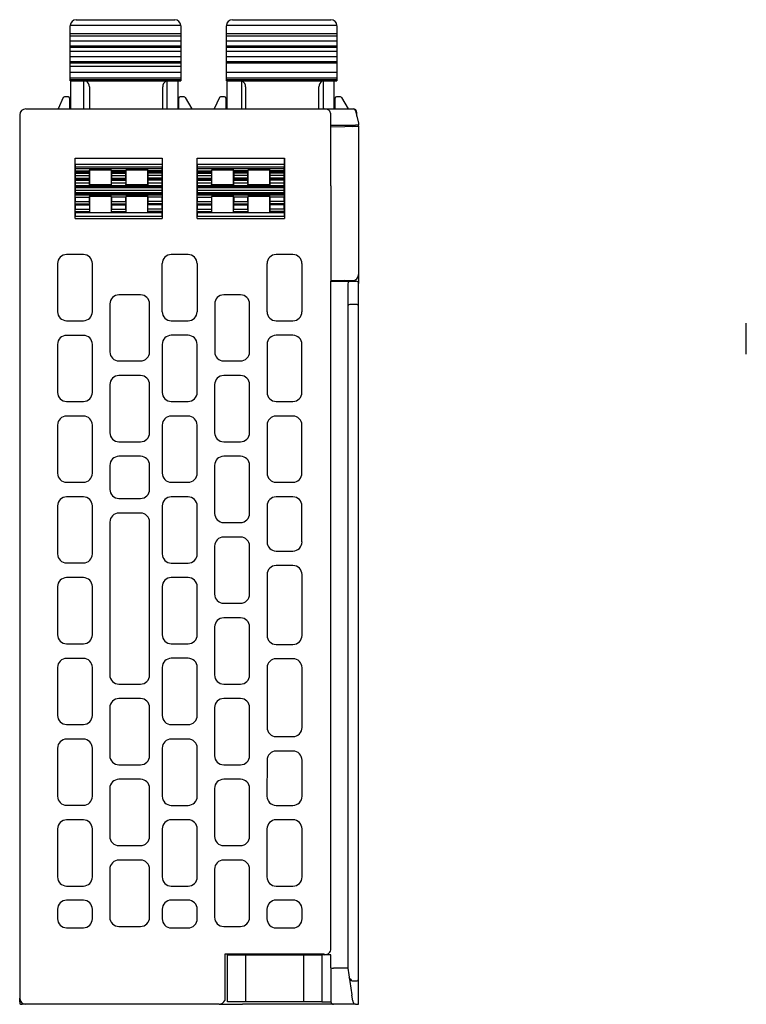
# Model space of a CAD drawing. Header units: millimetres. Extents: x 0 to 427, y 0 to 299.
# Tile 34 of 38: x 241 to 301, y 110 to 192. Entities that reach past the tile are written whole.
import ezdxf

# ---------------------------------------------------------------- set-up
doc = ezdxf.new("R2010")
doc.units = ezdxf.units.MM
doc.header["$MEASUREMENT"] = 0
doc.layers.add('Layer0000', color=7, linetype='Continuous', lineweight=25)

msp = doc.modelspace()

# ---------------------------------------------------------------- linework, layer by layer
at = {"layer": 'Layer0000', "color": 7, "linetype": 'Continuous', "lineweight": 25}
for p, q in [((244.72, 191.915), (244.72, 191.9)), ((253.919, 191.915), (244.72, 191.915)), ((244.72, 191.722), (244.72, 191.9)), ((244.72, 191.528), (244.72, 191.722)), ((245.22, 192.4), (253.42, 192.4)), ((253.92, 191.9), (253.919, 191.915)), ((253.92, 191.9), (253.92, 191.722)), ((253.92, 191.722), (253.92, 191.528)), ((257.72, 191.915), (257.72, 191.9)), ((266.919, 191.915), (257.72, 191.915)), ((257.72, 191.722), (257.72, 191.9)), ((257.72, 191.528), (257.72, 191.722)), ((258.22, 192.4), (266.42, 192.4)), ((266.92, 191.9), (266.919, 191.915)), ((266.92, 191.9), (266.92, 191.722)), ((266.92, 191.722), (266.92, 191.528)), ((244.72, 191.428), (244.72, 191.528)), ((244.72, 191.234), (244.72, 191.428)), ((244.72, 191.041), (244.72, 191.234)), ((253.92, 191.234), (244.72, 191.234)), ((244.72, 190.599), (244.72, 191.041)), ((253.92, 191.041), (244.72, 191.041)), ((253.92, 191.528), (253.92, 191.428)), ((253.92, 191.428), (253.92, 191.234)), ((253.92, 191.234), (253.92, 191.041)), ((253.92, 191.041), (253.92, 190.599)), ((257.72, 191.428), (257.72, 191.528)), ((257.72, 191.234), (257.72, 191.428)), ((257.72, 191.041), (257.72, 191.234)), ((266.92, 191.234), (257.72, 191.234)), ((257.72, 190.599), (257.72, 191.041)), ((266.92, 191.041), (257.72, 191.041)), ((266.92, 191.528), (266.92, 191.428)), ((266.92, 191.428), (266.92, 191.234)), ((266.92, 191.234), (266.92, 191.041)), ((266.92, 191.041), (266.92, 190.599)), ((244.72, 190.408), (244.72, 190.599)), ((253.92, 190.599), (244.72, 190.599)), ((244.72, 190.196), (244.72, 190.408)), ((244.72, 190.098), (244.72, 190.196)), ((253.92, 190.196), (244.72, 190.196)), ((244.72, 189.921), (244.72, 190.098)), ((253.92, 190.098), (244.72, 190.098)), ((253.92, 190.599), (253.92, 190.408)), ((253.92, 190.408), (253.92, 190.196)), ((253.92, 190.196), (253.92, 190.098)), ((253.92, 190.098), (253.92, 189.921)), ((257.72, 190.408), (257.72, 190.599)), ((266.92, 190.599), (257.72, 190.599)), ((257.72, 190.196), (257.72, 190.408)), ((257.72, 190.098), (257.72, 190.196)), ((266.92, 190.196), (257.72, 190.196)), ((257.72, 189.921), (257.72, 190.098)), ((266.92, 190.098), (257.72, 190.098)), ((266.92, 190.599), (266.92, 190.408)), ((266.92, 190.408), (266.92, 190.196)), ((266.92, 190.196), (266.92, 190.098)), ((266.92, 190.098), (266.92, 189.921)), ((244.72, 189.747), (244.72, 189.921)), ((244.72, 189.312), (244.72, 189.747)), ((253.92, 189.747), (244.72, 189.747)), ((244.72, 189.101), (244.72, 189.312)), ((253.92, 189.312), (244.72, 189.312)), ((253.92, 189.921), (253.92, 189.747)), ((253.92, 189.747), (253.92, 189.312)), ((253.92, 189.312), (253.92, 189.101)), ((257.72, 189.747), (257.72, 189.921)), ((257.72, 189.312), (257.72, 189.747)), ((266.92, 189.747), (257.72, 189.747)), ((257.72, 189.101), (257.72, 189.312)), ((266.92, 189.312), (257.72, 189.312)), ((266.92, 189.921), (266.92, 189.747)), ((266.92, 189.747), (266.92, 189.312)), ((266.92, 189.312), (266.92, 189.101)), ((244.72, 188.891), (244.72, 189.101)), ((244.72, 188.792), (244.72, 188.891)), ((253.92, 188.891), (244.72, 188.891)), ((244.72, 188.616), (244.72, 188.792)), ((253.92, 188.792), (244.72, 188.792)), ((244.72, 188.512), (244.72, 188.616)), ((244.72, 188.015), (244.72, 188.512)), ((253.92, 188.512), (244.72, 188.512)), ((253.92, 189.101), (253.92, 188.891)), ((253.92, 188.891), (253.92, 188.792)), ((253.92, 188.792), (253.92, 188.616)), ((253.92, 188.616), (253.92, 188.512)), ((253.92, 188.512), (253.92, 188.015)), ((257.72, 188.891), (257.72, 189.101)), ((257.72, 188.792), (257.72, 188.891)), ((266.92, 188.891), (257.72, 188.891)), ((257.72, 188.616), (257.72, 188.792)), ((266.92, 188.792), (257.72, 188.792)), ((257.72, 188.512), (257.72, 188.616)), ((257.72, 188.015), (257.72, 188.512)), ((266.92, 189.101), (266.92, 188.891)), ((266.92, 188.891), (266.92, 188.792)), ((266.92, 188.792), (266.92, 188.616)), ((266.92, 188.616), (266.92, 188.512)), ((266.92, 188.512), (266.92, 188.015)), ((244.72, 187.773), (244.72, 188.015)), ((253.92, 188.015), (244.72, 188.015)), ((244.72, 187.532), (244.72, 187.773)), ((253.92, 188.015), (253.92, 187.773)), ((253.92, 187.773), (253.92, 187.532)), ((257.72, 187.773), (257.72, 188.015)), ((266.92, 188.015), (257.72, 188.015)), ((257.72, 187.532), (257.72, 187.773)), ((266.92, 188.015), (266.92, 187.773)), ((266.92, 187.773), (266.92, 187.532)), ((244.72, 187.389), (244.72, 187.532)), ((253.92, 187.532), (244.72, 187.532)), ((244.72, 187.31), (244.72, 187.389)), ((253.92, 187.389), (244.72, 187.389)), ((244.72, 187.31), (253.92, 187.31)), ((244.769, 184.977), (244.769, 187.31)), ((245.869, 184.977), (245.869, 187.31)), ((252.769, 187.31), (252.769, 184.977)), ((253.669, 187.31), (253.669, 184.977)), ((253.92, 187.532), (253.92, 187.389)), ((253.92, 187.389), (253.92, 187.31)), ((257.72, 187.389), (257.72, 187.532)), ((266.92, 187.532), (257.72, 187.532)), ((257.72, 187.31), (257.72, 187.389)), ((266.92, 187.389), (257.72, 187.389)), ((257.72, 187.31), (266.92, 187.31)), ((257.769, 184.977), (257.769, 187.31)), ((258.969, 187.31), (258.969, 184.977)), ((265.769, 187.31), (265.769, 184.977)), ((266.669, 187.31), (266.669, 184.977)), ((266.92, 187.532), (266.92, 187.389)), ((266.92, 187.389), (266.92, 187.31)), ((246.32, 186.8), (246.32, 184.977)), ((252.42, 184.977), (252.42, 186.8)), ((259.32, 186.8), (259.32, 184.977)), ((265.42, 184.977), (265.42, 186.8)), ((244.143, 185.919), (243.708, 184.977)), ((244.57, 185.977), (244.234, 185.977)), ((244.67, 185.877), (244.67, 184.977)), ((253.77, 184.977), (253.77, 185.877)), ((254.212, 185.977), (253.87, 185.977)), ((254.298, 185.927), (254.847, 184.977)), ((257.143, 185.919), (256.708, 184.977)), ((257.57, 185.977), (257.234, 185.977)), ((257.67, 185.877), (257.67, 184.977)), ((266.77, 184.977), (266.77, 185.877)), ((267.212, 185.977), (266.87, 185.977)), ((267.298, 185.927), (267.847, 184.977)), ((240.52, 184.477), (240.52, 110.977)), ((241.02, 184.977), (265.858, 184.977)), ((265.858, 184.977), (265.922, 184.977)), ((265.922, 184.977), (268.263, 184.977)), ((266.418, 183.64), (266.418, 184.477)), ((268.263, 184.977), (268.27, 184.977)), ((268.457, 184.826), (268.72, 183.777)), ((268.57, 184.377), (268.57, 184.677)), ((266.416, 178.577), (266.418, 183.624)), ((266.42, 183.634), (266.418, 183.64)), ((266.42, 183.624), (266.418, 183.624)), ((266.42, 183.624), (266.42, 183.634)), ((266.42, 183.634), (268.47, 183.634)), ((268.222, 183.518), (268.72, 183.527)), ((268.719, 183.636), (268.47, 183.634)), ((268.72, 183.78), (268.72, 183.636)), ((268.72, 183.527), (268.72, 183.636)), ((268.72, 183.527), (268.72, 171.19)), ((266.418, 183.487), (267.57, 183.507)), ((268.222, 183.518), (267.57, 183.507)), ((245.125, 175.853), (245.125, 180.875)), ((245.125, 180.875), (252.385, 180.875)), ((245.125, 180.875), (245.131, 180.849)), ((252.378, 180.849), (245.131, 180.849)), ((245.137, 180.375), (252.372, 180.375)), ((245.137, 180.375), (245.137, 180.168)), ((252.385, 180.875), (252.378, 180.849)), ((252.385, 180.875), (252.385, 175.853)), ((255.285, 175.853), (255.285, 180.875)), ((255.285, 180.875), (262.545, 180.875)), ((255.285, 180.875), (255.291, 180.849)), ((262.538, 180.849), (255.291, 180.849)), ((255.297, 180.375), (262.532, 180.375)), ((255.297, 180.375), (255.297, 180.168)), ((262.545, 180.875), (262.538, 180.849)), ((262.545, 180.875), (262.545, 175.853)), ((245.137, 180.168), (245.136, 180.025)), ((245.136, 180.025), (252.373, 180.025)), ((245.136, 180.025), (245.138, 179.816)), ((245.138, 179.634), (245.136, 179.425)), ((245.137, 180.168), (252.372, 180.168)), ((245.138, 179.816), (246.312, 179.816)), ((245.138, 179.816), (245.138, 179.725)), ((245.138, 179.725), (246.312, 179.725)), ((245.138, 179.725), (245.138, 179.634)), ((245.138, 179.634), (246.312, 179.634)), ((246.313, 179.887), (246.312, 179.816)), ((246.312, 179.816), (246.312, 179.725)), ((246.312, 179.725), (246.312, 179.634)), ((246.312, 179.634), (246.313, 179.425)), ((248.167, 179.887), (246.313, 179.887)), ((246.313, 179.887), (246.325, 179.875)), ((246.325, 179.875), (246.325, 178.675)), ((248.155, 179.875), (246.325, 179.875)), ((248.155, 179.875), (248.167, 179.887)), ((248.155, 178.675), (248.155, 179.875)), ((248.168, 179.634), (248.166, 179.425)), ((248.168, 179.816), (248.167, 179.887)), ((248.168, 179.816), (248.168, 179.725)), ((249.342, 179.816), (248.168, 179.816)), ((249.342, 179.725), (248.168, 179.725)), ((248.168, 179.725), (248.168, 179.634)), ((248.168, 179.634), (249.342, 179.634)), ((249.343, 179.887), (249.342, 179.816)), ((249.342, 179.725), (249.342, 179.816)), ((249.342, 179.634), (249.342, 179.725)), ((249.343, 179.425), (249.342, 179.634)), ((251.197, 179.887), (249.343, 179.887)), ((249.343, 179.887), (249.355, 179.875)), ((249.355, 179.875), (249.355, 178.675)), ((251.185, 179.875), (249.355, 179.875)), ((251.185, 179.875), (251.197, 179.887)), ((251.185, 178.675), (251.185, 179.875)), ((251.196, 179.425), (251.198, 179.634)), ((251.198, 179.816), (251.197, 179.887)), ((251.198, 179.725), (251.198, 179.816)), ((252.372, 179.816), (251.198, 179.816)), ((251.198, 179.634), (251.198, 179.725)), ((252.372, 179.725), (251.198, 179.725)), ((252.372, 179.634), (251.198, 179.634)), ((252.373, 180.025), (252.372, 180.168)), ((252.372, 179.816), (252.373, 180.025)), ((252.372, 179.725), (252.372, 179.816)), ((252.372, 179.634), (252.372, 179.725)), ((252.373, 179.425), (252.372, 179.634)), ((255.297, 180.168), (255.296, 180.025)), ((255.296, 180.025), (262.533, 180.025)), ((255.296, 180.025), (255.298, 179.816)), ((255.298, 179.634), (255.296, 179.425)), ((255.297, 180.168), (262.532, 180.168)), ((255.298, 179.816), (256.472, 179.816)), ((255.298, 179.816), (255.298, 179.725)), ((255.298, 179.725), (256.472, 179.725)), ((255.298, 179.725), (255.298, 179.634)), ((255.298, 179.634), (256.472, 179.634)), ((256.473, 179.887), (256.472, 179.816)), ((256.472, 179.816), (256.472, 179.725)), ((256.472, 179.725), (256.472, 179.634)), ((256.472, 179.634), (256.473, 179.425)), ((258.327, 179.887), (256.473, 179.887)), ((256.473, 179.887), (256.485, 179.875)), ((256.485, 179.875), (256.485, 178.675)), ((258.315, 179.875), (256.485, 179.875)), ((258.315, 179.875), (258.327, 179.887)), ((258.315, 178.675), (258.315, 179.875)), ((258.328, 179.634), (258.326, 179.425)), ((258.328, 179.816), (258.327, 179.887)), ((258.328, 179.816), (258.328, 179.725)), ((259.502, 179.816), (258.328, 179.816)), ((259.502, 179.725), (258.328, 179.725)), ((258.328, 179.725), (258.328, 179.634)), ((259.502, 179.634), (258.328, 179.634)), ((259.503, 179.887), (259.502, 179.816)), ((259.502, 179.725), (259.502, 179.816)), ((259.502, 179.634), (259.502, 179.725)), ((259.503, 179.425), (259.502, 179.634)), ((261.357, 179.887), (259.503, 179.887)), ((259.503, 179.887), (259.515, 179.875)), ((259.515, 179.875), (259.515, 178.675)), ((261.345, 179.875), (259.515, 179.875)), ((261.345, 179.875), (261.357, 179.887)), ((261.345, 178.675), (261.345, 179.875)), ((261.356, 179.425), (261.358, 179.634)), ((261.358, 179.816), (261.357, 179.887)), ((261.358, 179.725), (261.358, 179.816)), ((262.532, 179.816), (261.358, 179.816)), ((261.358, 179.634), (261.358, 179.725)), ((262.532, 179.725), (261.358, 179.725)), ((262.532, 179.634), (261.358, 179.634)), ((262.533, 180.025), (262.532, 180.168)), ((262.532, 179.816), (262.533, 180.025)), ((262.532, 179.725), (262.532, 179.816)), ((262.532, 179.634), (262.532, 179.725)), ((262.533, 179.425), (262.532, 179.634)), ((245.136, 179.425), (246.313, 179.425)), ((245.136, 179.425), (245.138, 179.216)), ((245.138, 179.034), (245.136, 178.825)), ((245.136, 178.825), (246.313, 178.825)), ((245.136, 178.825), (245.138, 178.616)), ((245.138, 179.216), (246.312, 179.216)), ((245.138, 179.216), (245.138, 179.125)), ((245.138, 179.125), (246.312, 179.125)), ((245.138, 179.125), (245.138, 179.034)), ((245.138, 179.034), (246.312, 179.034)), ((245.138, 178.616), (252.372, 178.616)), ((245.138, 178.616), (245.138, 178.525)), ((246.313, 179.425), (246.312, 179.216)), ((246.312, 179.216), (246.312, 179.125)), ((246.312, 179.125), (246.312, 179.034)), ((246.312, 179.034), (246.313, 178.825)), ((246.313, 178.825), (246.312, 178.662)), ((246.312, 178.662), (246.325, 178.675)), ((246.312, 178.662), (248.167, 178.662)), ((246.325, 178.675), (248.155, 178.675)), ((248.167, 178.662), (248.155, 178.675)), ((248.166, 179.425), (249.343, 179.425)), ((248.166, 179.425), (248.168, 179.216)), ((248.166, 178.825), (248.168, 179.034)), ((248.167, 178.662), (248.166, 178.825)), ((248.166, 178.825), (249.343, 178.825)), ((248.168, 179.216), (249.342, 179.216)), ((248.168, 179.216), (248.168, 179.125)), ((248.168, 179.125), (249.342, 179.125)), ((248.168, 179.125), (248.168, 179.034)), ((248.168, 179.034), (249.342, 179.034)), ((249.342, 179.216), (249.343, 179.425)), ((249.342, 179.125), (249.342, 179.216)), ((249.342, 179.034), (249.342, 179.125)), ((249.342, 179.034), (249.343, 178.825)), ((249.343, 178.825), (249.342, 178.662)), ((249.342, 178.662), (249.355, 178.675)), ((249.342, 178.662), (251.197, 178.662)), ((249.355, 178.675), (251.185, 178.675)), ((251.197, 178.662), (251.185, 178.675)), ((251.198, 179.216), (251.196, 179.425)), ((252.373, 179.425), (251.196, 179.425)), ((251.196, 178.825), (251.198, 179.034)), ((251.197, 178.662), (251.196, 178.825)), ((251.196, 178.825), (252.373, 178.825)), ((251.198, 179.125), (251.198, 179.216)), ((252.372, 179.216), (251.198, 179.216)), ((251.198, 179.034), (251.198, 179.125)), ((252.372, 179.125), (251.198, 179.125)), ((252.372, 179.034), (251.198, 179.034)), ((252.372, 179.216), (252.373, 179.425)), ((252.372, 179.125), (252.372, 179.216)), ((252.372, 179.034), (252.372, 179.125)), ((252.373, 178.825), (252.372, 179.034)), ((252.372, 178.616), (252.373, 178.825)), ((252.372, 178.525), (252.372, 178.616)), ((255.296, 179.425), (256.473, 179.425)), ((255.296, 179.425), (255.298, 179.216)), ((255.298, 179.034), (255.296, 178.825)), ((255.296, 178.825), (256.473, 178.825)), ((255.296, 178.825), (255.298, 178.616)), ((255.298, 179.216), (256.472, 179.216)), ((255.298, 179.216), (255.298, 179.125)), ((255.298, 179.125), (256.472, 179.125)), ((255.298, 179.125), (255.298, 179.034)), ((255.298, 179.034), (256.472, 179.034)), ((255.298, 178.616), (262.532, 178.616)), ((255.298, 178.616), (255.298, 178.525)), ((256.473, 179.425), (256.472, 179.216)), ((256.472, 179.216), (256.472, 179.125)), ((256.472, 179.125), (256.472, 179.034)), ((256.472, 179.034), (256.473, 178.825)), ((256.473, 178.825), (256.472, 178.662)), ((256.472, 178.662), (256.485, 178.675)), ((256.472, 178.662), (258.327, 178.662)), ((256.485, 178.675), (258.315, 178.675)), ((258.327, 178.662), (258.315, 178.675)), ((259.503, 179.425), (258.326, 179.425)), ((258.326, 179.425), (258.328, 179.216)), ((258.326, 178.825), (258.328, 179.034)), ((258.327, 178.662), (258.326, 178.825)), ((258.326, 178.825), (259.503, 178.825)), ((258.328, 179.216), (258.328, 179.125)), ((259.502, 179.216), (258.328, 179.216)), ((259.502, 179.125), (258.328, 179.125)), ((258.328, 179.125), (258.328, 179.034)), ((258.328, 179.034), (259.502, 179.034)), ((259.502, 179.216), (259.503, 179.425)), ((259.502, 179.125), (259.502, 179.216)), ((259.502, 179.034), (259.502, 179.125)), ((259.503, 178.825), (259.502, 179.034)), ((259.503, 178.825), (259.502, 178.662)), ((259.502, 178.662), (259.515, 178.675)), ((259.502, 178.662), (261.357, 178.662)), ((259.515, 178.675), (261.345, 178.675)), ((261.357, 178.662), (261.345, 178.675)), ((261.358, 179.216), (261.356, 179.425)), ((262.533, 179.425), (261.356, 179.425)), ((261.356, 178.825), (261.358, 179.034)), ((261.357, 178.662), (261.356, 178.825)), ((261.356, 178.825), (262.533, 178.825)), ((261.358, 179.125), (261.358, 179.216)), ((262.532, 179.216), (261.358, 179.216)), ((261.358, 179.034), (261.358, 179.125)), ((262.532, 179.125), (261.358, 179.125)), ((262.532, 179.034), (261.358, 179.034)), ((262.532, 179.216), (262.533, 179.425)), ((262.532, 179.125), (262.532, 179.216)), ((262.532, 179.034), (262.532, 179.125)), ((262.533, 178.825), (262.532, 179.034)), ((262.532, 178.616), (262.533, 178.825)), ((262.532, 178.525), (262.532, 178.616)), ((245.138, 178.434), (245.136, 178.225)), ((245.136, 178.225), (252.373, 178.225)), ((245.136, 178.225), (245.138, 178.03)), ((252.372, 178.525), (245.138, 178.525)), ((245.138, 178.525), (245.138, 178.434)), ((245.138, 178.434), (252.372, 178.434)), ((245.138, 178.03), (252.372, 178.03)), ((245.138, 178.03), (245.138, 177.905)), ((245.138, 177.905), (252.372, 177.905)), ((245.138, 177.905), (245.138, 177.828)), ((245.138, 177.828), (252.372, 177.828)), ((252.372, 178.434), (252.372, 178.525)), ((252.373, 178.225), (252.372, 178.434)), ((252.372, 178.03), (252.373, 178.225)), ((252.372, 177.905), (252.372, 178.03)), ((252.372, 177.828), (252.372, 177.905)), ((255.298, 178.434), (255.296, 178.225)), ((255.296, 178.225), (262.533, 178.225)), ((255.296, 178.225), (255.298, 178.03)), ((262.532, 178.525), (255.298, 178.525)), ((255.298, 178.525), (255.298, 178.434)), ((255.298, 178.434), (262.532, 178.434)), ((255.298, 178.03), (262.532, 178.03)), ((255.298, 178.03), (255.298, 177.905)), ((255.298, 177.905), (262.532, 177.905)), ((255.298, 177.905), (255.298, 177.828)), ((255.298, 177.828), (262.532, 177.828)), ((262.532, 178.434), (262.532, 178.525)), ((262.533, 178.225), (262.532, 178.434)), ((262.532, 178.03), (262.533, 178.225)), ((262.532, 177.905), (262.532, 178.03)), ((262.532, 177.828), (262.532, 177.905)), ((266.416, 178.577), (266.418, 170.64)), ((245.135, 177.081), (245.132, 176.987)), ((245.132, 176.987), (246.318, 176.987)), ((245.132, 176.987), (245.132, 176.641)), ((245.135, 177.081), (246.315, 177.081)), ((245.137, 177.635), (245.136, 177.621)), ((245.136, 177.621), (246.313, 177.621)), ((245.136, 177.621), (245.136, 177.275)), ((245.136, 177.275), (246.313, 177.275)), ((245.137, 177.635), (246.313, 177.635)), ((248.167, 177.687), (246.312, 177.687)), ((246.312, 177.687), (246.325, 177.675)), ((246.312, 177.687), (246.313, 177.635)), ((246.313, 177.635), (246.313, 177.621)), ((246.313, 177.621), (246.313, 177.275)), ((246.315, 177.081), (246.318, 176.987)), ((246.318, 176.987), (246.318, 176.641)), ((248.155, 177.675), (246.325, 177.675)), ((246.325, 177.675), (246.325, 176.353)), ((248.167, 177.687), (248.155, 177.675)), ((248.155, 176.353), (248.155, 177.675)), ((248.165, 177.081), (248.162, 176.987)), ((248.162, 176.987), (249.348, 176.987)), ((248.162, 176.987), (248.162, 176.641)), ((248.165, 177.081), (249.345, 177.081)), ((248.167, 177.635), (248.166, 177.621)), ((249.343, 177.621), (248.166, 177.621)), ((248.166, 177.621), (248.166, 177.275)), ((248.166, 177.275), (249.343, 177.275)), ((248.167, 177.635), (248.167, 177.687)), ((249.343, 177.635), (248.167, 177.635)), ((251.197, 177.687), (249.342, 177.687)), ((249.342, 177.687), (249.355, 177.675)), ((249.342, 177.687), (249.343, 177.635)), ((249.343, 177.635), (249.343, 177.621)), ((249.343, 177.275), (249.343, 177.621)), ((249.348, 176.987), (249.345, 177.081)), ((249.348, 176.641), (249.348, 176.987)), ((251.185, 177.675), (249.355, 177.675)), ((249.355, 177.675), (249.355, 176.353)), ((251.197, 177.687), (251.185, 177.675)), ((251.185, 176.353), (251.185, 177.675)), ((251.192, 176.987), (251.195, 177.081)), ((251.192, 176.641), (251.192, 176.987)), ((252.378, 176.987), (251.192, 176.987)), ((252.375, 177.081), (251.195, 177.081)), ((251.196, 177.621), (251.197, 177.635)), ((251.196, 177.275), (251.196, 177.621)), ((252.373, 177.621), (251.196, 177.621)), ((252.373, 177.275), (251.196, 177.275)), ((251.197, 177.635), (251.197, 177.687)), ((252.373, 177.635), (251.197, 177.635)), ((252.373, 177.621), (252.373, 177.635)), ((252.373, 177.275), (252.373, 177.621)), ((252.378, 176.987), (252.375, 177.081)), ((252.378, 176.641), (252.378, 176.987)), ((255.295, 177.081), (255.292, 176.987)), ((255.292, 176.987), (256.478, 176.987)), ((255.292, 176.987), (255.292, 176.641)), ((255.295, 177.081), (256.475, 177.081)), ((255.297, 177.635), (255.296, 177.621)), ((255.296, 177.621), (256.473, 177.621)), ((255.296, 177.621), (255.296, 177.275)), ((255.296, 177.275), (256.473, 177.275)), ((255.297, 177.635), (256.473, 177.635)), ((258.327, 177.687), (256.472, 177.687)), ((256.472, 177.687), (256.485, 177.675)), ((256.472, 177.687), (256.473, 177.635)), ((256.473, 177.635), (256.473, 177.621)), ((256.473, 177.621), (256.473, 177.275)), ((256.475, 177.081), (256.478, 176.987)), ((256.478, 176.987), (256.478, 176.641)), ((258.315, 177.675), (256.485, 177.675)), ((256.485, 177.675), (256.485, 176.353)), ((258.327, 177.687), (258.315, 177.675)), ((258.315, 176.353), (258.315, 177.675)), ((258.325, 177.081), (258.322, 176.987)), ((258.322, 176.987), (259.508, 176.987)), ((258.322, 176.987), (258.322, 176.641)), ((258.325, 177.081), (259.505, 177.081)), ((258.327, 177.635), (258.326, 177.621)), ((259.503, 177.621), (258.326, 177.621)), ((258.326, 177.621), (258.326, 177.275)), ((258.326, 177.275), (259.503, 177.275)), ((258.327, 177.635), (258.327, 177.687)), ((259.503, 177.635), (258.327, 177.635)), ((261.357, 177.687), (259.502, 177.687)), ((259.502, 177.687), (259.515, 177.675)), ((259.502, 177.687), (259.503, 177.635)), ((259.503, 177.635), (259.503, 177.621)), ((259.503, 177.275), (259.503, 177.621)), ((259.508, 176.987), (259.505, 177.081)), ((259.508, 176.641), (259.508, 176.987)), ((261.345, 177.675), (259.515, 177.675)), ((259.515, 177.675), (259.515, 176.353)), ((261.357, 177.687), (261.345, 177.675)), ((261.345, 176.353), (261.345, 177.675)), ((261.352, 176.987), (261.355, 177.081)), ((261.352, 176.641), (261.352, 176.987)), ((262.538, 176.987), (261.352, 176.987)), ((262.535, 177.081), (261.355, 177.081)), ((261.356, 177.621), (261.357, 177.635)), ((261.356, 177.275), (261.356, 177.621)), ((262.533, 177.621), (261.356, 177.621)), ((262.533, 177.275), (261.356, 177.275)), ((261.357, 177.635), (261.357, 177.687)), ((262.533, 177.635), (261.357, 177.635)), ((262.533, 177.621), (262.533, 177.635)), ((262.533, 177.275), (262.533, 177.621)), ((262.538, 176.987), (262.535, 177.081)), ((262.538, 176.641), (262.538, 176.987)), ((245.13, 176.447), (245.127, 176.353)), ((245.127, 176.353), (246.324, 176.352)), ((245.127, 176.353), (245.127, 176.053)), ((245.13, 176.447), (246.319, 176.447)), ((245.132, 176.641), (246.318, 176.641)), ((246.319, 176.447), (246.324, 176.352)), ((246.324, 176.352), (246.325, 176.353)), ((246.324, 176.352), (248.155, 176.352)), ((246.325, 176.353), (248.155, 176.353)), ((248.155, 176.352), (248.16, 176.447)), ((248.155, 176.353), (248.155, 176.352)), ((248.155, 176.352), (249.354, 176.352)), ((248.16, 176.447), (249.349, 176.447)), ((248.162, 176.641), (249.348, 176.641)), ((249.349, 176.447), (249.354, 176.352)), ((249.354, 176.352), (249.355, 176.353)), ((249.354, 176.352), (251.185, 176.352)), ((249.355, 176.353), (251.185, 176.353)), ((251.185, 176.352), (251.19, 176.447)), ((251.185, 176.353), (251.185, 176.352)), ((251.185, 176.352), (252.382, 176.353)), ((252.379, 176.447), (251.19, 176.447)), ((252.378, 176.641), (251.192, 176.641)), ((252.382, 176.353), (252.379, 176.447)), ((252.382, 176.053), (252.382, 176.353)), ((255.29, 176.447), (255.287, 176.353)), ((255.287, 176.353), (256.484, 176.352)), ((255.287, 176.353), (255.287, 176.053)), ((255.29, 176.447), (256.479, 176.447)), ((255.292, 176.641), (256.478, 176.641)), ((256.479, 176.447), (256.484, 176.352)), ((256.484, 176.352), (256.485, 176.353)), ((256.484, 176.352), (258.315, 176.352)), ((256.485, 176.353), (258.315, 176.353)), ((258.315, 176.352), (258.32, 176.447)), ((258.315, 176.353), (258.315, 176.352)), ((258.315, 176.352), (259.514, 176.352)), ((258.32, 176.447), (259.509, 176.447)), ((258.322, 176.641), (259.508, 176.641)), ((259.509, 176.447), (259.514, 176.352)), ((259.514, 176.352), (259.515, 176.353)), ((259.514, 176.352), (261.345, 176.352)), ((259.515, 176.353), (261.345, 176.353)), ((261.345, 176.352), (261.35, 176.447)), ((261.345, 176.353), (261.345, 176.352)), ((261.345, 176.352), (262.542, 176.353)), ((262.539, 176.447), (261.35, 176.447)), ((262.538, 176.641), (261.352, 176.641)), ((262.542, 176.353), (262.539, 176.447)), ((262.542, 176.053), (262.542, 176.353)), ((245.126, 175.853), (245.125, 175.853)), ((245.126, 175.853), (252.384, 175.853)), ((245.127, 176.053), (252.382, 176.053)), ((252.385, 175.853), (252.384, 175.853)), ((255.286, 175.853), (255.285, 175.853)), ((255.286, 175.853), (262.544, 175.853)), ((255.287, 176.053), (262.542, 176.053)), ((262.545, 175.853), (262.544, 175.853)), ((243.665, 172.103), (243.665, 168.103)), ((245.815, 172.853), (244.415, 172.853)), ((246.565, 168.103), (246.565, 172.103)), ((252.383, 168.103), (252.384, 172.103)), ((254.535, 172.854), (253.135, 172.854)), ((255.286, 172.103), (255.286, 168.103)), ((261.103, 168.103), (261.104, 172.103)), ((263.255, 172.854), (261.855, 172.854)), ((264.006, 172.103), (264.006, 168.103)), ((267.57, 170.687), (266.418, 170.681)), ((266.418, 170.64), (268.004, 170.64)), ((266.418, 115.093), (266.418, 170.64)), ((267.57, 170.687), (268.222, 170.69)), ((268.004, 170.64), (268.02, 170.64)), ((268.02, 170.64), (268.47, 170.64)), ((268.47, 170.64), (268.52, 170.64)), ((268.72, 171.19), (268.72, 170.44)), ((268.72, 168.566), (268.72, 170.44)), ((267.822, 170.336), (267.822, 113.477)), ((250.575, 169.505), (248.775, 169.505)), ((258.895, 169.505), (257.495, 169.505)), ((248.023, 168.753), (248.023, 164.753)), ((251.327, 164.753), (251.326, 168.753)), ((256.743, 168.753), (256.743, 164.753)), ((259.647, 164.753), (259.646, 168.753)), ((268.52, 168.696), (268.048, 168.696)), ((268.72, 156.677), (268.72, 168.566)), ((244.415, 167.353), (245.815, 167.353)), ((253.135, 167.351), (254.535, 167.351)), ((261.855, 167.351), (263.255, 167.351)), ((300.979, 164.577), (300.979, 167.15)), ((245.815, 166.133), (244.415, 166.133)), ((254.535, 166.135), (253.135, 166.135)), ((263.255, 166.135), (261.855, 166.135)), ((243.665, 165.383), (243.665, 161.383)), ((246.565, 161.383), (246.565, 165.383)), ((252.383, 165.383), (252.382, 161.383)), ((255.287, 161.383), (255.287, 165.383)), ((261.103, 165.383), (261.102, 161.383)), ((264.007, 161.383), (264.007, 165.383)), ((248.775, 164.001), (250.575, 164.001)), ((257.495, 164.001), (258.895, 164.001)), ((250.575, 162.786), (248.775, 162.786)), ((258.895, 162.786), (257.495, 162.786)), ((248.022, 162.033), (248.022, 158.033)), ((251.328, 158.033), (251.327, 162.033)), ((256.742, 162.033), (256.742, 158.033)), ((259.648, 158.033), (259.647, 162.033)), ((244.415, 160.633), (245.815, 160.633)), ((253.135, 160.63), (254.535, 160.63)), ((261.855, 160.63), (263.255, 160.63)), ((245.815, 159.413), (244.415, 159.413)), ((254.535, 159.416), (253.135, 159.416)), ((263.255, 159.416), (261.855, 159.416)), ((243.665, 158.663), (243.665, 154.663)), ((246.565, 154.663), (246.565, 158.663)), ((252.382, 158.663), (252.381, 154.663)), ((255.288, 154.663), (255.288, 158.663)), ((261.102, 158.663), (261.101, 154.663)), ((264.008, 154.663), (264.008, 158.663)), ((248.775, 157.28), (250.575, 157.28)), ((257.495, 157.28), (258.895, 157.28)), ((268.72, 155.855), (268.72, 156.677)), ((250.575, 156.067), (248.775, 156.067)), ((258.895, 156.067), (257.495, 156.067)), ((268.72, 155.169), (268.72, 155.855)), ((248.021, 155.313), (248.021, 153.313)), ((251.329, 153.313), (251.328, 155.313)), ((256.741, 155.313), (256.741, 151.313)), ((259.649, 151.313), (259.648, 155.313)), ((268.72, 152.185), (268.72, 155.169)), ((244.415, 153.913), (245.815, 153.913)), ((253.135, 153.909), (254.535, 153.909)), ((261.855, 153.909), (263.255, 153.909)), ((245.815, 152.693), (244.415, 152.693)), ((248.775, 152.559), (250.575, 152.559)), ((254.535, 152.697), (253.135, 152.697)), ((263.255, 152.697), (261.855, 152.697)), ((243.665, 151.943), (243.665, 147.943)), ((246.565, 147.943), (246.565, 151.943)), ((252.381, 151.943), (252.38, 147.943)), ((255.289, 147.943), (255.289, 151.943)), ((261.101, 151.943), (261.1, 148.943)), ((264.009, 148.943), (264.009, 151.943)), ((268.72, 151.499), (268.72, 152.185)), ((250.575, 151.347), (248.775, 151.347)), ((268.72, 150.677), (268.72, 151.499)), ((248.021, 150.593), (248.019, 137.873)), ((251.331, 137.873), (251.329, 150.593)), ((257.495, 150.559), (258.895, 150.559)), ((268.72, 125.477), (268.72, 150.677)), ((258.895, 149.348), (257.495, 149.348)), ((256.74, 148.593), (256.74, 144.593)), ((259.65, 144.593), (259.649, 148.593)), ((261.855, 148.189), (263.255, 148.189)), ((244.415, 147.193), (245.815, 147.193)), ((253.135, 147.188), (254.535, 147.188)), ((263.255, 146.978), (261.855, 146.978)), ((245.815, 145.973), (244.415, 145.973)), ((254.535, 145.978), (253.135, 145.978)), ((261.1, 146.223), (261.099, 141.171)), ((264.011, 141.171), (264.01, 146.223)), ((243.665, 145.223), (243.665, 141.223)), ((246.565, 141.223), (246.565, 145.223)), ((252.38, 145.223), (252.379, 141.223)), ((255.291, 141.223), (255.29, 145.223)), ((257.495, 143.838), (258.895, 143.838)), ((258.895, 142.629), (257.495, 142.629)), ((256.739, 141.873), (256.739, 137.873)), ((259.651, 137.873), (259.65, 141.873)), ((244.415, 140.473), (245.815, 140.473)), ((253.135, 140.467), (254.535, 140.467)), ((261.855, 140.415), (263.255, 140.415)), ((243.665, 138.503), (243.665, 134.503)), ((245.815, 139.253), (244.415, 139.253)), ((246.565, 134.503), (246.565, 138.503)), ((252.379, 138.503), (252.378, 134.503)), ((254.535, 139.259), (253.135, 139.259)), ((255.292, 134.503), (255.291, 138.503)), ((261.099, 138.471), (261.098, 133.503)), ((263.255, 139.227), (261.855, 139.227)), ((264.012, 133.503), (264.011, 138.471)), ((248.775, 137.117), (250.575, 137.117)), ((257.495, 137.117), (258.895, 137.117)), ((250.575, 135.91), (248.775, 135.91)), ((258.895, 135.91), (257.495, 135.91)), ((248.018, 135.153), (248.018, 131.153)), ((251.332, 131.153), (251.331, 135.153)), ((256.738, 135.153), (256.738, 131.153)), ((259.652, 131.153), (259.651, 135.153)), ((244.415, 133.753), (245.815, 133.753)), ((253.135, 133.746), (254.535, 133.746)), ((261.855, 132.746), (263.255, 132.746)), ((245.815, 132.533), (244.415, 132.533)), ((254.535, 132.54), (253.135, 132.54)), ((243.665, 131.783), (243.665, 127.783)), ((246.565, 127.783), (246.565, 131.783)), ((252.378, 131.783), (252.377, 127.783)), ((255.293, 127.783), (255.292, 131.783)), ((263.255, 131.54), (261.855, 131.54)), ((248.775, 130.396), (250.575, 130.396)), ((257.495, 130.396), (258.895, 130.396)), ((261.098, 130.783), (261.097, 127.783)), ((264.013, 127.783), (264.012, 130.783)), ((250.575, 129.191), (248.775, 129.191)), ((258.895, 129.191), (257.495, 129.191)), ((248.017, 128.433), (248.017, 124.433)), ((251.333, 124.433), (251.332, 128.433)), ((256.737, 128.433), (256.737, 124.433)), ((259.653, 124.433), (259.652, 128.433)), ((244.415, 127.033), (245.815, 127.033)), ((253.135, 127.025), (254.535, 127.025)), ((261.855, 127.025), (263.255, 127.025)), ((245.815, 125.813), (244.415, 125.813)), ((254.535, 125.821), (253.135, 125.821)), ((263.255, 125.821), (261.855, 125.821)), ((268.72, 124.656), (268.72, 125.477)), ((243.665, 125.063), (243.665, 121.063)), ((246.565, 121.063), (246.565, 125.063)), ((252.377, 125.063), (252.376, 121.063)), ((255.294, 121.063), (255.293, 125.063)), ((261.097, 125.063), (261.096, 121.063)), ((264.014, 121.063), (264.013, 125.063)), ((268.72, 123.97), (268.72, 124.656)), ((268.72, 120.985), (268.72, 123.97)), ((248.775, 123.675), (250.575, 123.675)), ((257.495, 123.675), (258.895, 123.675)), ((250.575, 122.472), (248.775, 122.472)), ((258.895, 122.472), (257.495, 122.472)), ((248.016, 121.713), (248.016, 117.713)), ((251.334, 117.713), (251.333, 121.713)), ((256.736, 121.713), (256.736, 117.713)), ((259.654, 117.713), (259.653, 121.713)), ((268.72, 120.299), (268.72, 120.985)), ((244.415, 120.313), (245.815, 120.313)), ((253.135, 120.304), (254.535, 120.304)), ((261.855, 120.304), (263.255, 120.304)), ((268.72, 119.477), (268.72, 120.299)), ((245.815, 119.128), (244.415, 119.128)), ((254.535, 119.137), (253.135, 119.137)), ((263.255, 119.137), (261.855, 119.137)), ((268.72, 119.25), (268.72, 119.477)), ((268.72, 112.564), (268.72, 119.25)), ((243.665, 118.378), (243.665, 117.588)), ((246.565, 117.588), (246.565, 118.378)), ((252.376, 118.378), (252.375, 117.588)), ((255.294, 117.588), (255.294, 118.378)), ((261.096, 118.378), (261.095, 117.588)), ((264.014, 117.588), (264.014, 118.378)), ((244.415, 116.838), (245.815, 116.838)), ((248.775, 116.954), (250.575, 116.954)), ((253.135, 116.829), (254.535, 116.829)), ((257.495, 116.954), (258.895, 116.954)), ((261.855, 116.829), (263.255, 116.829)), ((257.579, 114.654), (257.579, 110.792)), ((265.858, 114.653), (257.579, 114.654)), ((257.82, 114.586), (259.32, 114.586)), ((257.82, 110.686), (257.82, 114.586)), ((259.32, 114.586), (264.17, 114.586)), ((259.32, 114.586), (259.32, 110.686)), ((264.17, 114.586), (265.67, 114.586)), ((264.17, 110.686), (264.17, 114.586)), ((265.67, 114.586), (265.67, 110.686)), ((266.42, 114.577), (265.67, 114.577)), ((265.918, 114.593), (265.858, 114.653)), ((266.42, 113.492), (266.42, 114.577)), ((266.42, 113.492), (266.42, 110.677)), ((267.822, 113.477), (266.62, 113.477)), ((267.822, 113.477), (267.822, 113.464)), ((267.822, 113.464), (268.154, 111.249)), ((268.188, 112.418), (268.52, 112.418)), ((268.72, 110.477), (268.72, 112.564)), ((240.52, 110.677), (240.52, 110.97)), ((259.32, 110.686), (257.82, 110.686)), ((264.17, 110.686), (259.32, 110.686)), ((265.67, 110.686), (264.17, 110.686)), ((265.67, 110.686), (266.42, 110.686)), ((268.154, 111.249), (268.157, 111.226)), ((268.227, 110.76), (268.157, 111.226)), ((240.993, 110.477), (240.72, 110.477)), ((257.115, 110.477), (241.02, 110.477)), ((257.115, 110.477), (258.871, 110.477)), ((258.871, 110.477), (259.07, 110.477)), ((260.397, 110.477), (259.07, 110.477)), ((261.747, 110.477), (260.397, 110.477)), ((263.293, 110.477), (261.747, 110.477)), ((264.642, 110.477), (263.293, 110.477)), ((266.62, 110.477), (264.642, 110.477)), ((268.28, 110.477), (266.62, 110.477)), ((268.45, 110.477), (268.28, 110.477)), ((268.45, 110.477), (268.52, 110.477)), ((268.52, 110.477), (268.72, 110.477))]:
    msp.add_line(p, q, dxfattribs=at)
for centre, radius, start, end in [((245.22, 191.9), 0.5, 90, 178.21863), ((253.42, 191.9), 0.5, 1.78137, 90), ((258.22, 191.9), 0.5, 90, 178.21863), ((266.42, 191.9), 0.5, 1.78137, 90), ((245.721, 186.801), 0.598, 359.885, 58.32493), ((253.019, 186.801), 0.599, 121.71961, 180.09527), ((258.721, 186.801), 0.598, 359.885, 58.32493), ((266.019, 186.801), 0.599, 121.71961, 180.09527), ((244.234, 185.877), 0.1, 90, 155.20869), ((244.57, 185.877), 0.1, 0, 90), ((253.87, 185.877), 0.1, 90, 180), ((254.212, 185.877), 0.1, 30, 90), ((257.234, 185.877), 0.1, 90, 155.20869), ((257.57, 185.877), 0.1, 0, 90), ((266.87, 185.877), 0.1, 90, 180), ((267.212, 185.877), 0.1, 30, 90), ((241.02, 184.477), 0.5, 90, 180), ((265.92, 184.481), 0.496, 37.63588, 89.84482), ((265.919, 184.477), 0.5, 359.96283, 37.85693), ((268.263, 184.777), 0.2, 14.03624, 90), ((268.27, 184.677), 0.3, 0, 90), ((232.778, 180.452), 12.36, 359.64153, 1.84059), ((264.732, 180.452), 12.36, 178.15941, 180.35847), ((272.841, 180.295), 20.469, 179.77575, 180.35303), ((242.938, 180.452), 12.36, 359.64153, 1.84059), ((274.892, 180.452), 12.36, 178.15941, 180.35847), ((283.001, 180.295), 20.469, 179.77575, 180.35303), ((235.643, 177.795), 9.495, 359.03342, 0.19924), ((261.866, 177.795), 9.495, 179.80076, 180.96659), ((245.803, 177.795), 9.495, 359.03342, 0.19924), ((272.026, 177.795), 9.495, 179.80077, 180.96658), ((235.641, 177.242), 9.495, 359.03342, 0.19924), ((255.808, 177.242), 9.495, 179.80076, 180.96658), ((238.672, 177.242), 9.495, 359.03342, 0.19924), ((258.838, 177.242), 9.495, 179.80076, 180.96658), ((241.702, 177.242), 9.495, 359.03342, 0.19924), ((261.868, 177.242), 9.495, 179.80076, 180.96658), ((245.802, 177.242), 9.495, 359.03342, 0.19924), ((265.968, 177.242), 9.495, 179.80076, 180.96658), ((248.831, 177.242), 9.495, 359.03342, 0.19924), ((268.998, 177.242), 9.495, 179.80076, 180.96658), ((251.861, 177.242), 9.495, 359.03342, 0.19924), ((272.028, 177.242), 9.495, 179.80076, 180.96658), ((235.637, 176.608), 9.495, 359.03342, 0.19924), ((255.812, 176.608), 9.495, 179.80076, 180.96658), ((238.667, 176.608), 9.495, 359.03342, 0.19924), ((258.842, 176.608), 9.495, 179.80076, 180.96658), ((241.697, 176.608), 9.495, 359.03342, 0.19924), ((261.872, 176.608), 9.495, 179.80076, 180.96658), ((245.797, 176.608), 9.495, 359.03342, 0.19924), ((265.972, 176.608), 9.495, 179.80076, 180.96658), ((248.827, 176.608), 9.495, 359.03342, 0.19924), ((269.002, 176.608), 9.495, 179.80076, 180.96658), ((251.857, 176.608), 9.495, 359.03342, 0.19924), ((272.032, 176.608), 9.495, 179.80076, 180.96658), ((239.397, 176.003), 5.731, 358.50015, 0.49985), ((258.113, 176.003), 5.731, 179.50015, 181.49985), ((249.557, 176.003), 5.731, 358.50015, 0.49985), ((268.273, 176.003), 5.731, 179.50015, 181.49985), ((244.415, 172.103), 0.75, 90, 180), ((245.815, 172.103), 0.75, 0, 90), ((253.135, 172.103), 0.751, 90.00015, 179.99125), ((254.535, 172.103), 0.751, 0.00875, 90.00015), ((261.855, 172.103), 0.751, 89.99999, 179.99125), ((263.255, 172.103), 0.751, 0.00875, 90), ((268.099, 170.376), 0.28, 109.85768, 188.24718), ((268.22, 171.19), 0.5, 270.3, 0), ((268.52, 170.44), 0.2, 0, 90), ((248.775, 168.753), 0.751, 90.00015, 179.99125), ((250.575, 168.753), 0.751, 0.00875, 90.00015), ((257.495, 168.753), 0.752, 89.99997, 179.99125), ((258.895, 168.753), 0.752, 0.00875, 89.99998), ((244.415, 168.103), 0.75, 180, 270), ((245.815, 168.103), 0.75, 270, 0), ((253.135, 168.103), 0.752, 179.99125, 269.99985), ((254.535, 168.103), 0.752, 269.99985, 0.00875), ((261.855, 168.103), 0.752, 179.99125, 270), ((263.255, 168.103), 0.752, 270.00014, 0.00875), ((268.034, 168.457), 0.239, 86.71574, 152.87229), ((268.549, 168.521), 0.177, 14.70431, 99.44867), ((244.415, 165.383), 0.75, 90, 180), ((245.815, 165.383), 0.75, 0, 90), ((253.135, 165.383), 0.752, 90.00015, 179.99125), ((254.535, 165.383), 0.752, 0.00875, 90.00015), ((261.855, 165.383), 0.752, 90.00004, 179.99125), ((263.255, 165.383), 0.752, 0.00875, 90), ((248.775, 164.753), 0.752, 179.99125, 269.99985), ((250.575, 164.753), 0.752, 269.99985, 0.00875), ((257.495, 164.753), 0.752, 179.99125, 270), ((258.895, 164.753), 0.752, 270.00006, 0.00875), ((248.775, 162.033), 0.753, 90.00015, 179.99125), ((250.575, 162.033), 0.753, 0.00875, 90.00015), ((257.495, 162.033), 0.753, 90, 179.99125), ((258.895, 162.033), 0.753, 0.00875, 89.99999), ((244.415, 161.383), 0.75, 180, 270), ((245.815, 161.383), 0.75, 270, 0), ((253.135, 161.383), 0.753, 179.99125, 269.99985), ((254.535, 161.383), 0.753, 269.99985, 0.00875), ((261.855, 161.383), 0.753, 179.99125, 270), ((263.255, 161.383), 0.753, 270, 0.00875), ((244.415, 158.663), 0.75, 90, 180), ((245.815, 158.663), 0.75, 0, 90), ((253.135, 158.663), 0.753, 90.00015, 179.99125), ((254.535, 158.663), 0.753, 0.00875, 90.00015), ((261.855, 158.663), 0.753, 89.99999, 179.99125), ((263.255, 158.663), 0.753, 0.00875, 90), ((248.775, 158.033), 0.753, 179.99125, 269.99985), ((250.575, 158.033), 0.753, 269.99985, 0.00875), ((257.495, 158.033), 0.753, 179.99125, 270), ((258.895, 158.033), 0.753, 270.00008, 0.00875), ((248.775, 155.313), 0.754, 90.00015, 179.99125), ((250.575, 155.313), 0.754, 0.00875, 90.00015), ((257.495, 155.313), 0.754, 90, 179.99125), ((258.895, 155.313), 0.754, 0.00875, 89.99998), ((244.415, 154.663), 0.75, 180, 270), ((245.815, 154.663), 0.75, 270, 0), ((253.135, 154.663), 0.754, 179.99125, 269.99985), ((254.535, 154.663), 0.754, 269.99985, 0.00875), ((261.855, 154.663), 0.754, 179.99125, 270), ((263.255, 154.663), 0.754, 270.00001, 0.00875), ((248.775, 153.313), 0.754, 179.99125, 269.99985), ((250.575, 153.313), 0.754, 269.99985, 0.00875), ((244.415, 151.943), 0.75, 90, 180), ((245.815, 151.943), 0.75, 0, 90), ((253.135, 151.943), 0.754, 90.00015, 179.99125), ((254.535, 151.943), 0.754, 0.00875, 90.00015), ((261.855, 151.943), 0.754, 90.00002, 179.99125), ((263.255, 151.943), 0.754, 0.00875, 90), ((248.775, 150.593), 0.754, 90.00015, 179.99125), ((250.575, 150.593), 0.754, 0.00875, 90.00015), ((257.495, 151.313), 0.754, 179.99125, 270), ((258.895, 151.313), 0.754, 270, 0.00875), ((257.495, 148.593), 0.755, 90, 179.99125), ((258.895, 148.593), 0.755, 0.00875, 89.99998), ((261.855, 148.943), 0.755, 179.99125, 270), ((263.255, 148.943), 0.755, 270.00001, 0.00875), ((244.415, 147.943), 0.75, 180, 270), ((245.815, 147.943), 0.75, 270, 0), ((253.135, 147.943), 0.755, 179.99125, 269.99985), ((254.535, 147.943), 0.755, 269.99985, 0.00875), ((261.855, 146.223), 0.755, 90, 179.99125), ((263.255, 146.223), 0.755, 0.00875, 90), ((244.415, 145.223), 0.75, 90, 180), ((245.815, 145.223), 0.75, 0, 90), ((253.135, 145.223), 0.755, 90.00015, 179.99125), ((254.535, 145.223), 0.755, 0.00875, 90.00015), ((257.495, 144.593), 0.755, 179.99125, 270), ((258.895, 144.593), 0.755, 270, 0.00875), ((257.495, 141.873), 0.756, 89.99999, 179.99125), ((258.895, 141.873), 0.756, 0.00875, 89.99994), ((244.415, 141.223), 0.75, 180, 270), ((245.815, 141.223), 0.75, 270, 0), ((253.135, 141.223), 0.756, 179.99125, 269.99985), ((254.535, 141.223), 0.756, 269.99985, 0.00875), ((261.855, 141.17), 0.756, 179.99125, 270), ((263.255, 141.17), 0.756, 270, 0.00875), ((244.415, 138.503), 0.75, 90, 180), ((245.815, 138.503), 0.75, 0, 90), ((253.135, 138.503), 0.756, 90.00015, 179.99125), ((254.535, 138.503), 0.756, 0.00875, 90.00015), ((261.855, 138.47), 0.756, 90.00003, 179.99125), ((263.255, 138.47), 0.756, 0.00875, 90), ((248.775, 137.873), 0.756, 179.99125, 269.99985), ((250.575, 137.873), 0.756, 269.99985, 0.00875), ((257.495, 137.873), 0.756, 179.99125, 270), ((258.895, 137.873), 0.756, 270, 0.00875), ((248.775, 135.153), 0.757, 90.00015, 179.99125), ((250.575, 135.153), 0.757, 0.00875, 90.00015), ((257.495, 135.153), 0.757, 90, 179.99125), ((258.895, 135.153), 0.757, 0.00875, 89.99998), ((244.415, 134.503), 0.75, 180, 270), ((245.815, 134.503), 0.75, 270, 0), ((253.135, 134.503), 0.757, 179.99125, 269.99985), ((254.535, 134.503), 0.757, 269.99985, 0.00875), ((261.855, 133.503), 0.757, 179.99125, 270), ((263.255, 133.503), 0.757, 270, 0.00875), ((244.415, 131.783), 0.75, 90, 180), ((245.815, 131.783), 0.75, 0, 90), ((253.135, 131.783), 0.757, 90.00015, 179.99125), ((254.535, 131.783), 0.757, 0.00875, 90.00015), ((248.775, 131.153), 0.757, 179.99125, 269.99985), ((250.575, 131.153), 0.757, 269.99985, 0.00875), ((257.495, 131.153), 0.757, 179.99125, 270), ((258.895, 131.153), 0.757, 270.00004, 0.00875), ((261.855, 130.783), 0.757, 90.00003, 179.99125), ((263.255, 130.783), 0.757, 0.00875, 89.99994), ((248.775, 128.433), 0.758, 90.00015, 179.99125), ((250.575, 128.433), 0.758, 0.00875, 90.00015), ((257.495, 128.433), 0.758, 89.99997, 179.99125), ((258.895, 128.433), 0.758, 0.00875, 90), ((244.415, 127.783), 0.75, 180, 270), ((245.815, 127.783), 0.75, 270, 0), ((253.135, 127.783), 0.758, 179.99125, 269.99985), ((254.535, 127.783), 0.758, 269.99985, 0.00875), ((261.855, 127.783), 0.758, 179.99125, 270), ((263.255, 127.783), 0.758, 269.99999, 0.00875), ((244.415, 125.063), 0.75, 90, 180), ((245.815, 125.063), 0.75, 0, 90), ((253.135, 125.063), 0.758, 90.00015, 179.99125), ((254.535, 125.063), 0.758, 0.00875, 90.00015), ((261.855, 125.063), 0.758, 90, 179.99125), ((263.255, 125.063), 0.758, 0.00875, 90.00001), ((248.775, 124.433), 0.758, 179.99125, 269.99985), ((250.575, 124.433), 0.758, 269.99985, 0.00875), ((257.495, 124.433), 0.758, 179.99125, 270), ((258.895, 124.433), 0.758, 270.00001, 0.00875), ((248.775, 121.713), 0.759, 90.00015, 179.99125), ((250.575, 121.713), 0.759, 0.00875, 90.00015), ((257.495, 121.713), 0.759, 90.00011, 179.99125), ((258.895, 121.713), 0.759, 0.00875, 89.99985), ((244.415, 121.063), 0.75, 180, 270), ((245.815, 121.063), 0.75, 270, 0), ((253.135, 121.063), 0.759, 179.99125, 269.99985), ((254.535, 121.063), 0.759, 269.99985, 0.00875), ((261.855, 121.063), 0.759, 179.99125, 270), ((263.255, 121.063), 0.759, 270.00009, 0.00875), ((244.415, 118.378), 0.75, 90, 180), ((245.815, 118.378), 0.75, 0, 90), ((253.135, 118.378), 0.759, 90.00015, 180.03065), ((254.535, 118.378), 0.759, 359.96983, 90.00015), ((261.855, 118.378), 0.759, 90.00012, 179.99125), ((263.255, 118.378), 0.759, 0.00875, 89.99993), ((244.415, 117.588), 0.75, 180, 270), ((245.815, 117.588), 0.75, 270, 0), ((248.775, 117.713), 0.759, 179.99125, 269.99985), ((250.575, 117.713), 0.759, 269.99985, 0.00875), ((253.135, 117.588), 0.759, 179.99125, 269.99985), ((254.535, 117.588), 0.759, 269.99985, 0.00875), ((257.495, 117.713), 0.759, 179.99125, 270), ((258.895, 117.713), 0.759, 270, 0.00875), ((261.855, 117.588), 0.759, 179.99125, 270), ((263.255, 117.588), 0.759, 270.00002, 0.00875), ((265.918, 115.093), 0.5, 269.9882, 0.00308), ((266.57, 114.159), 0.683, 257.29687, 274.17237), ((266.747, 111.767), 1.51, 31.3623, 38.00615), ((268.51, 112.932), 0.607, 218.69655, 237.93286), ((268.543, 112.596), 0.18, 262.5835, 349.84764), ((241.02, 110.977), 0.5, 180, 270), ((241.432, 110.68), 0.913, 179.98933, 191.63952), ((257.115, 110.977), 0.5, 270, 338.26678), ((266.62, 110.677), 0.2, 180, 270), ((268.709, 110.831), 0.488, 188.39997, 202.12662), ((240.621, 110.611), 0.142, 234.60645, 276.15836), ((240.658, 110.708), 0.239, 264.93342, 284.99034)]:
    msp.add_arc(centre, radius, start, end, dxfattribs=at)
msp.add_open_spline([(268.258, 110.648), (268.279, 110.595), (268.319, 110.506), (268.289, 110.477), (268.28, 110.477)], degree=3, knots=[0, 0, 0, 0, 0.579999, 1, 1, 1, 1], dxfattribs=at)

doc.saveas('drawing.dxf')
